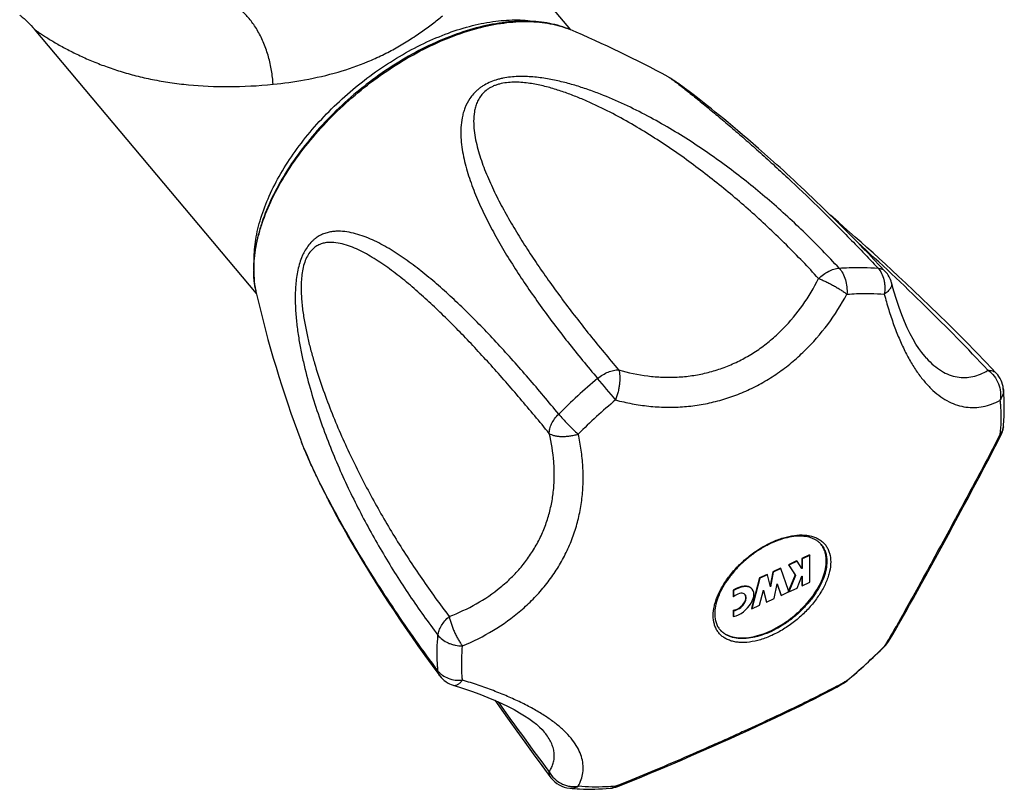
# Model space of a CAD drawing. Header units: millimetres. Extents: x -280 to 567, y -247 to 389.
# Tile 9 of 12: x 190 to 264, y -243 to -184. Entities that reach past the tile are written whole.
import ezdxf

# ---------------------------------------------------------------- set-up
doc = ezdxf.new("R2010")
doc.units = ezdxf.units.MM
doc.header["$LTSCALE"] = 23.1
doc.layers.get('0').update_dxf_attribs({"linetype": 'CONTINUOUS'})

msp = doc.modelspace()

# ---------------------------------------------------------------- linework, layer by layer
at = {"color": 7, "linetype": 'CONTINUOUS'}
for p, q in [((231.309, -185.172), (226.529, -179.476)), ((207.562, -205.099), (190.798, -185.121)), ((238.676, -188.72), (238.677, -188.72)), ((239.358, -189.162), (239.242, -189.08)), ((239.482, -189.25), (239.358, -189.162)), ((239.616, -189.347), (239.482, -189.25)), ((239.76, -189.453), (239.616, -189.347)), ((239.915, -189.567), (239.76, -189.453)), ((240.082, -189.693), (239.915, -189.567)), ((240.263, -189.83), (240.082, -189.693)), ((240.562, -190.058), (240.263, -189.83)), ((240.894, -190.314), (240.562, -190.058)), ((241.258, -190.6), (240.894, -190.314)), ((241.655, -190.915), (241.258, -190.6)), ((241.937, -191.141), (241.655, -190.915)), ((242.234, -191.38), (241.937, -191.141)), ((242.544, -191.633), (242.234, -191.38)), ((242.867, -191.898), (242.544, -191.633)), ((243.204, -192.176), (242.867, -191.898)), ((243.553, -192.468), (243.204, -192.176)), ((243.915, -192.772), (243.553, -192.468)), ((244.291, -193.091), (243.915, -192.772)), ((244.681, -193.425), (244.291, -193.091)), ((245.086, -193.775), (244.681, -193.425)), ((245.508, -194.142), (245.086, -193.775)), ((258.194, -209.992), (258.195, -209.993)), ((210.918, -216.185), (210.92, -216.191)), ((210.981, -216.35), (210.979, -216.344)), ((259.135, -224.599), (259.843, -223.296)), ((250.223, -224.049), (250.221, -224.046)), ((250.223, -224.05), (250.221, -224.046)), ((248.38, -225.301), (247.753, -225.588)), ((248.407, -225.332), (247.779, -225.619)), ((248.38, -225.301), (248.407, -225.332)), ((248.771, -225.889), (248.407, -225.332)), ((249.356, -224.855), (248.773, -225.122)), ((248.773, -225.122), (248.799, -225.153)), ((248.773, -225.122), (248.773, -225.845)), ((249.382, -224.887), (248.799, -225.153)), ((248.799, -225.153), (248.799, -225.876)), ((249.356, -224.855), (249.382, -224.887)), ((249.382, -226.911), (249.382, -224.887)), ((246.587, -226.121), (246.377, -227.19)), ((247.17, -225.854), (246.587, -226.121)), ((246.587, -226.121), (246.613, -226.152)), ((247.196, -225.886), (246.613, -226.152)), ((247.17, -225.854), (247.196, -225.886)), ((247.775, -227.544), (247.196, -225.886)), ((247.753, -225.588), (247.779, -225.619)), ((247.753, -225.588), (248.263, -226.367)), ((247.779, -225.619), (248.289, -226.398)), ((248.773, -225.845), (248.749, -225.855)), ((248.799, -225.876), (248.771, -225.889)), ((248.773, -225.845), (248.799, -225.876)), ((245.567, -226.587), (244.958, -228.89)), ((245.593, -226.619), (244.984, -228.921)), ((246.15, -226.321), (245.567, -226.587)), ((245.567, -226.587), (245.593, -226.619)), ((246.176, -226.352), (245.593, -226.619)), ((246.15, -226.321), (246.176, -226.352)), ((246.395, -227.264), (246.176, -226.352)), ((246.613, -226.152), (246.395, -227.264)), ((248.263, -226.367), (247.775, -227.558)), ((248.289, -226.398), (247.779, -227.643)), ((248.263, -226.367), (248.289, -226.398)), ((248.407, -227.356), (248.771, -226.467)), ((248.771, -226.467), (248.799, -226.454)), ((248.773, -226.467), (248.773, -227.146)), ((248.799, -226.454), (248.799, -227.177)), ((243.593, -227.518), (243.62, -227.549)), ((243.593, -227.518), (243.593, -227.984)), ((243.62, -227.549), (243.62, -228.015)), ((245.584, -228.647), (245.886, -227.503)), ((245.876, -227.541), (246.077, -228.378)), ((245.886, -227.503), (246.103, -228.41)), ((246.686, -228.143), (246.903, -227.038)), ((246.898, -227.067), (247.179, -227.874)), ((246.903, -227.038), (247.206, -227.905)), ((247.775, -227.645), (247.775, -227.544)), ((247.779, -227.643), (248.407, -227.356)), ((248.773, -227.146), (248.799, -227.177)), ((248.799, -227.177), (249.382, -226.911)), ((243.593, -227.984), (243.62, -228.015)), ((246.103, -228.41), (246.686, -228.143)), ((247.179, -227.874), (247.206, -227.905)), ((247.206, -227.905), (247.775, -227.645)), ((247.775, -227.638), (247.779, -227.643)), ((243.593, -229.019), (243.62, -229.051)), ((243.593, -229.019), (243.593, -229.485)), ((243.62, -229.051), (243.62, -229.516)), ((244.958, -228.89), (244.984, -228.921)), ((244.984, -228.921), (245.584, -228.647)), ((246.077, -228.378), (246.103, -228.41)), ((243.593, -229.485), (243.62, -229.516)), ((251.901, -234.555), (251.901, -234.555)), ((252.188, -234.356), (252.181, -234.345)), ((229.418, -238.363), (229.418, -238.363))]:
    msp.add_line(p, q, dxfattribs=at)
for points in [[(189.686, -184.057), (189.68, -184.054), (189.681, -184.054), (189.695, -184.064), (189.722, -184.084), (189.76, -184.113), (189.81, -184.151), (189.868, -184.197), (189.935, -184.252), (190.01, -184.317), (190.095, -184.392), (190.192, -184.48), (190.3, -184.583), (190.418, -184.701), (190.546, -184.835), (190.682, -184.985), (190.798, -185.121)], [(239.242, -189.08), (239.187, -189.042), (239.133, -189.005), (239.081, -188.97), (239.031, -188.936), (238.982, -188.904), (238.934, -188.873), (238.887, -188.843), (238.841, -188.815), (238.796, -188.788), (238.75, -188.761), (238.704, -188.735), (238.676, -188.719)], [(255.075, -203.426), (254.645, -202.969), (254.215, -202.515), (253.797, -202.078), (253.392, -201.656), (252.998, -201.251), (252.614, -200.859), (252.242, -200.481), (251.879, -200.116), (251.526, -199.764), (251.181, -199.423), (250.846, -199.092), (250.518, -198.772), (250.198, -198.462), (249.886, -198.16), (249.581, -197.868), (249.283, -197.585), (248.992, -197.309), (248.707, -197.042), (248.429, -196.781), (248.156, -196.528), (247.89, -196.282), (247.629, -196.042), (247.374, -195.809), (247.123, -195.581), (246.878, -195.36), (246.638, -195.144), (246.403, -194.933), (246.172, -194.728), (245.946, -194.528), (245.508, -194.142)], [(263.464, -211.122), (262.685, -210.299), (261.921, -209.505), (261.184, -208.751), (260.472, -208.033), (259.781, -207.345), (259.108, -206.684), (258.452, -206.046), (257.816, -205.436), (257.207, -204.856), (256.629, -204.312), (256.085, -203.804), (255.572, -203.33), (255.083, -202.88), (254.611, -202.449), (254.148, -202.029), (253.694, -201.62), (253.247, -201.219), (252.809, -200.828), (252.378, -200.447), (251.956, -200.074), (251.541, -199.709), (250.935, -199.18)], [(258.195, -209.993), (258.052, -209.83), (257.832, -209.556), (257.612, -209.251), (257.392, -208.912), (257.173, -208.54), (256.956, -208.133), (256.741, -207.691), (256.529, -207.212), (256.32, -206.697), (256.116, -206.143), (255.918, -205.551), (255.725, -204.921), (255.547, -204.279)], [(210.918, -216.185), (210.951, -216.272), (211.027, -216.469), (211.109, -216.675), (211.197, -216.89), (211.29, -217.115), (211.39, -217.349), (211.496, -217.593), (211.608, -217.846), (211.726, -218.108), (211.85, -218.38), (211.98, -218.66), (212.117, -218.949), (212.261, -219.247), (212.41, -219.553), (212.566, -219.868), (212.729, -220.191), (212.898, -220.523), (213.073, -220.863), (213.257, -221.213), (213.447, -221.572), (213.646, -221.942), (213.853, -222.322), (214.069, -222.713), (214.294, -223.116), (214.529, -223.531), (214.775, -223.959), (215.031, -224.399), (215.299, -224.854), (215.579, -225.323), (215.873, -225.807), (216.18, -226.307), (216.502, -226.824), (216.839, -227.359), (217.194, -227.913), (217.568, -228.487), (217.961, -229.083), (218.375, -229.702), (218.813, -230.345), (219.276, -231.015), (219.767, -231.714), (220.289, -232.444), (220.844, -233.207), (221.422, -233.988)], [(259.843, -223.296), (260.209, -222.621), (260.583, -221.93), (260.963, -221.224), (261.351, -220.503), (261.745, -219.767), (262.145, -219.015), (262.551, -218.248), (262.963, -217.466), (263.379, -216.669), (263.783, -215.887)], [(255.314, -231.395), (255.561, -230.99), (255.82, -230.554), (256.084, -230.1), (256.353, -229.629), (256.63, -229.141), (256.913, -228.635), (257.206, -228.111), (257.506, -227.568), (257.815, -227.008), (258.133, -226.431), (258.458, -225.837), (259.135, -224.599)], [(222.438, -234.703), (223.127, -234.921), (223.804, -235.151), (224.44, -235.382), (225.038, -235.614), (225.596, -235.847), (226.116, -236.081), (226.597, -236.313), (227.042, -236.545), (227.449, -236.775), (227.82, -237.002), (228.155, -237.225), (228.455, -237.443), (228.719, -237.654), (228.95, -237.857), (229.148, -238.052), (229.316, -238.237), (229.418, -238.363)], [(234.861, -242.351), (235.669, -242.028), (236.495, -241.692), (237.309, -241.356), (238.111, -241.02), (238.901, -240.684), (239.679, -240.351), (240.444, -240.019), (241.198, -239.689), (241.938, -239.362), (242.667, -239.038), (243.382, -238.717), (244.084, -238.399), (244.773, -238.084), (245.449, -237.773), (246.111, -237.465), (246.759, -237.161), (247.393, -236.861), (248.012, -236.564), (248.615, -236.27), (249.203, -235.98), (249.776, -235.692), (250.335, -235.405), (250.878, -235.119), (251.406, -234.833), (251.901, -234.555)], [(225.578, -235.84), (226.105, -236.591), (226.655, -237.369), (227.23, -238.173), (227.833, -239.007), (228.465, -239.874), (229.131, -240.774), (229.819, -241.693)]]:
    msp.add_lwpolyline(points, dxfattribs=at)
for centre, radius, start, end in [((197.774, -264.22), 85.869, 61.55294, 67.04917), ((216.038, -203.358), 8.672, 179.59089, 179.99965), ((253.614, -204.792), 2, 14.87036, 43.07514), ((214.161, -203.527), 6.785, 189.91545, 192.91773), ((291.575, -185.709), 86.223, 192.95832, 200.69879), ((262.005, -212.49), 2, 6.04751, 43.18128), ((261.006, -244.691), 43.193, 129.82098, 135.11688), ((-107.739, -497.673), 445.223, 39.72347, 39.99535), ((261.208, -244.931), 41.394, 129.82233, 135.11556), ((262.005, -214.971), 2, 332.75952, 354.48298), ((228.204, -209.667), 18.474, 200.67934, 201.11697), ((248.938, -225.077), 1.646, 37.77326, 38.63118), ((243.799, -229.388), 1.646, 220.70805, 222.22867), ((225.671, -202.553), 41.394, 309.8223, 315.11559), ((225.35, -202.181), 41.898, 309.83306, 315.10585), ((253.897, -230.504), 1.675, 311.20721, 312.22285), ((253.927, -230.535), 1.632, 312.17385, 324.63035), ((253.614, -230.342), 2, 315.12296, 328.21028), ((253.935, -230.541), 1.622, 324.63794, 328.20929), ((223.025, -232.791), 2, 216.75577, 252.93909), ((236.463, -206.918), 31.611, 299.19459, 299.81536), ((251.192, -233.317), 1.427, 299.82914, 313.89059), ((250.904, -232.817), 2.004, 299.82723, 309.82672), ((403.619, -110.08), 217.843, 215.29606, 217.01874), ((231.416, -240.489), 2, 217.01282, 264.85663), ((234.123, -240.492), 2, 274.57735, 291.62629)]:
    msp.add_arc(centre, radius, start, end, dxfattribs=at)
for centre, major_axis, ratio, start_param, end_param in [((243.885, -228.368), (1.104, 0.964), 0.583737, -0.011698, 1.336909), ((243.912, -228.399), (1.104, 0.964), 0.583737, 4.002854, 7.620094), ((243.885, -228.368), (0.563, 0.554), 0.607929, -2.571675, -0.131933), ((243.912, -228.399), (0.563, 0.554), 0.607929, -2.571675, 1.492266)]:
    msp.add_ellipse(centre, major_axis=major_axis, ratio=ratio, start_param=start_param, end_param=end_param, dxfattribs=at)
for points, knots in [([(208.822, -189.28), (208.806, -188.933), (208.73, -188.232), (208.497, -187.199), (208.208, -186.363), (207.924, -185.729), (207.691, -185.284), (207.439, -184.871), (207.17, -184.494), (206.887, -184.158), (206.595, -183.867), (206.295, -183.623), (205.991, -183.429), (205.686, -183.288), (205.479, -183.229), (205.377, -183.21)], [0, 0, 0, 0, 0.140998, 0.285812, 0.429667, 0.499785, 0.567935, 0.633614, 0.69638, 0.755868, 0.811815, 0.864084, 0.912693, 0.957852, 1, 1, 1, 1]), ([(213.746, -188.355), (214.507, -188.137), (215.635, -187.742), (217.083, -187.087), (218.13, -186.537), (219.113, -185.949), (220.023, -185.341), (220.855, -184.732), (221.379, -184.32), (221.629, -184.118)], [0, 0, 0, 0, 0.263322, 0.396981, 0.528879, 0.656606, 0.778309, 0.892911, 1, 1, 1, 1]), ([(214.853, -189.675), (215.408, -189.209), (216.549, -188.327), (218.342, -187.161), (220.178, -186.176), (222.022, -185.392), (223.838, -184.824), (225.593, -184.484), (227.251, -184.377), (228.315, -184.469), (228.816, -184.559)], [0, 0, 0, 0, 0.14216, 0.282446, 0.41906, 0.550357, 0.674929, 0.791708, 0.900074, 1, 1, 1, 1]), ([(190.798, -185.121), (190.802, -185.125), (190.812, -185.134), (190.831, -185.15), (190.857, -185.171), (190.89, -185.196), (190.929, -185.224), (190.991, -185.269), (191.081, -185.332), (191.201, -185.413), (191.335, -185.503), (191.483, -185.6), (191.7, -185.739), (191.994, -185.922), (192.372, -186.147), (192.776, -186.377), (193.204, -186.609), (193.653, -186.841), (194.285, -187.151), (195.119, -187.524), (196.173, -187.937), (197.293, -188.314), (198.478, -188.647), (199.729, -188.931), (201.05, -189.16), (202.959, -189.393), (205.564, -189.509), (207.7, -189.395), (208.822, -189.28)], [0, 0, 0, 0, 0.000848, 0.00218, 0.003957, 0.006142, 0.008697, 0.011592, 0.018286, 0.02602, 0.034634, 0.043996, 0.054, 0.075607, 0.098936, 0.12363, 0.149445, 0.176206, 0.203791, 0.261121, 0.321055, 0.383484, 0.448477, 0.516222, 0.586996, 0.661145, 0.821158, 1, 1, 1, 1]), ([(231.257, -185.149), (231.015, -185.047), (230.509, -184.866), (229.713, -184.672), (228.872, -184.55), (227.675, -184.484), (226.089, -184.59), (224.123, -184.994), (222.096, -185.665), (220.052, -186.587), (218.031, -187.739), (216.079, -189.097), (214.236, -190.631), (212.544, -192.307), (211.039, -194.088), (209.754, -195.937), (208.717, -197.815), (208.068, -199.4), (207.701, -200.647), (207.445, -201.826), (207.358, -202.715), (207.358, -203.294)], [0, 0, 0, 0, 0.023595, 0.047994, 0.073302, 0.099597, 0.15528, 0.215168, 0.278968, 0.346102, 0.415777, 0.487054, 0.558907, 0.630281, 0.700146, 0.767553, 0.831692, 0.891961, 0.920549, 0.948077, 1, 1, 1, 1]), ([(207.366, -203.296), (207.37, -202.726), (207.462, -201.85), (207.722, -200.686), (208.095, -199.447), (208.751, -197.866), (209.797, -195.989), (211.092, -194.138), (212.609, -192.351), (214.313, -190.67), (216.168, -189.131), (218.13, -187.769), (220.159, -186.613), (222.208, -185.689), (224.232, -185.017), (226.188, -184.614), (227.76, -184.506), (228.939, -184.57), (229.76, -184.688), (230.534, -184.876), (231.023, -185.05), (231.257, -185.149)], [0, 0, 0, 0, 0.05121, 0.078554, 0.107055, 0.167386, 0.231817, 0.299663, 0.370053, 0.441989, 0.514402, 0.586202, 0.656324, 0.723785, 0.787733, 0.847512, 0.902738, 0.928641, 0.953433, 0.977185, 1, 1, 1, 1]), ([(208.822, -189.28), (209.62, -189.198), (211.278, -188.968), (212.911, -188.595), (213.746, -188.355)], [0, 0, 0, 0, 0.480261, 1, 1, 1, 1]), ([(251.584, -203.179), (250.76, -202.279), (249.059, -200.524), (246.349, -198.042), (243.473, -195.716), (240.931, -193.929), (238.794, -192.605), (237.122, -191.664), (235.376, -190.79), (233.859, -190.136), (232.597, -189.669), (231.613, -189.35), (230.596, -189.074), (229.542, -188.853), (228.636, -188.732), (227.893, -188.688), (227.326, -188.688), (226.757, -188.726), (226.287, -188.797), (225.918, -188.881), (225.562, -188.982), (225.142, -189.142), (224.754, -189.35), (224.476, -189.54), (224.286, -189.689), (224.114, -189.847), (223.908, -190.062), (223.607, -190.45), (223.357, -190.938), (223.192, -191.438), (223.075, -191.93), (223.003, -192.55), (223.005, -193.292), (223.077, -194.029), (223.205, -194.759), (223.379, -195.484), (223.664, -196.448), (224.107, -197.643), (224.741, -199.056), (225.462, -200.458), (226.257, -201.851), (227.117, -203.24), (228.034, -204.624), (229.005, -206.007), (230.024, -207.387), (231.454, -209.242), (232.577, -210.61), (233.345, -211.517)], [0, 0, 0, 0, 0.063821, 0.127789, 0.192128, 0.257204, 0.29019, 0.323598, 0.357559, 0.392258, 0.409966, 0.427968, 0.446318, 0.465074, 0.484293, 0.494084, 0.503979, 0.513939, 0.52389, 0.528826, 0.533711, 0.543232, 0.552304, 0.556642, 0.560844, 0.564913, 0.568856, 0.576412, 0.590529, 0.597283, 0.603911, 0.61693, 0.629818, 0.642686, 0.655597, 0.668587, 0.681673, 0.708177, 0.735161, 0.762641, 0.790618, 0.819091, 0.848054, 0.877502, 0.907428, 0.937825, 1, 1, 1, 1]), ([(238.677, -188.72), (238.701, -188.733), (238.758, -188.768), (238.852, -188.831), (238.966, -188.912), (239.098, -189.008), (239.244, -189.117), (239.464, -189.283), (239.764, -189.513), (240.147, -189.814), (240.559, -190.142), (240.995, -190.493), (241.612, -190.997), (242.42, -191.666), (243.42, -192.514), (244.457, -193.412), (245.522, -194.354), (246.609, -195.337), (248.098, -196.713), (249.986, -198.518), (252.262, -200.795), (253.771, -202.372), (254.528, -203.182)], [0, 0, 0, 0, 0.003897, 0.009244, 0.015818, 0.023441, 0.031972, 0.041292, 0.061928, 0.084758, 0.109372, 0.135468, 0.162823, 0.220659, 0.281893, 0.345883, 0.412185, 0.480479, 0.550529, 0.695215, 0.845233, 1, 1, 1, 1]), ([(207.391, -202.533), (207.389, -202.023), (207.484, -200.96), (207.877, -199.346), (208.518, -197.678), (209.393, -195.988), (210.485, -194.309), (211.773, -192.672), (213.232, -191.11), (214.298, -190.14), (214.853, -189.675)], [0, 0, 0, 0, 0.099941, 0.20832, 0.325105, 0.449679, 0.580972, 0.717578, 0.857853, 1, 1, 1, 1]), ([(250.035, -203.962), (249.246, -203.096), (247.624, -201.403), (245.063, -198.986), (242.368, -196.699), (240.003, -194.917), (238.028, -193.576), (236.491, -192.613), (234.895, -191.702), (233.513, -191), (232.366, -190.481), (231.475, -190.115), (230.554, -189.782), (229.596, -189.49), (228.768, -189.297), (228.082, -189.187), (227.55, -189.133), (227.009, -189.116), (226.463, -189.149), (226.015, -189.23), (225.672, -189.335), (225.43, -189.432), (225.206, -189.547), (224.942, -189.718), (224.663, -189.963), (224.409, -190.298), (224.228, -190.648), (224.105, -191.004), (224.002, -191.477), (223.96, -192.073), (224.006, -192.784), (224.12, -193.487), (224.287, -194.183), (224.496, -194.873), (224.739, -195.559), (225.106, -196.472), (225.628, -197.603), (226.332, -198.945), (227.103, -200.279), (227.931, -201.608), (228.809, -202.933), (229.734, -204.257), (231.031, -206.033), (232.75, -208.252), (234.189, -209.994), (234.931, -210.867)], [0, 0, 0, 0, 0.064131, 0.128298, 0.192679, 0.257551, 0.290303, 0.323361, 0.356833, 0.390872, 0.408177, 0.425724, 0.443572, 0.461798, 0.480505, 0.49008, 0.499818, 0.509713, 0.519716, 0.529679, 0.534564, 0.539325, 0.543922, 0.548327, 0.556545, 0.564103, 0.571202, 0.578011, 0.584649, 0.597668, 0.610595, 0.623556, 0.636602, 0.649756, 0.663029, 0.676424, 0.703578, 0.731217, 0.759329, 0.787901, 0.816922, 0.846383, 0.876275, 0.937319, 1, 1, 1, 1]), ([(230.401, -214.211), (229.65, -213.291), (228.517, -211.935), (226.976, -210.18), (225.828, -208.917), (224.678, -207.7), (223.524, -206.533), (222.364, -205.42), (221.196, -204.369), (220.016, -203.389), (218.822, -202.491), (217.801, -201.822), (216.971, -201.353), (216.345, -201.042), (215.71, -200.777), (215.065, -200.565), (214.408, -200.422), (213.85, -200.376), (213.402, -200.399), (213.064, -200.451), (212.724, -200.546), (212.386, -200.69), (212.115, -200.857), (211.905, -201.022), (211.693, -201.217), (211.442, -201.509), (211.229, -201.848), (211.077, -202.149), (210.935, -202.478), (210.789, -202.915), (210.661, -203.462), (210.573, -204.024), (210.519, -204.592), (210.495, -205.16), (210.496, -205.724), (210.524, -206.465), (210.603, -207.376), (210.751, -208.447), (210.94, -209.493), (211.234, -210.846), (211.671, -212.488), (212.281, -214.4), (212.96, -216.249), (213.699, -218.045), (214.49, -219.792), (215.605, -222.054), (217.116, -224.787), (219.103, -227.93), (220.539, -229.937), (221.282, -230.916)], [0, 0, 0, 0, 0.062625, 0.093156, 0.123147, 0.15258, 0.181434, 0.209687, 0.237311, 0.264273, 0.290535, 0.316054, 0.328525, 0.340799, 0.352878, 0.364778, 0.376539, 0.388254, 0.394161, 0.400156, 0.406304, 0.412701, 0.419469, 0.423037, 0.426752, 0.434657, 0.443243, 0.447775, 0.452445, 0.462096, 0.472014, 0.482046, 0.492089, 0.502084, 0.512, 0.521823, 0.541176, 0.560161, 0.578815, 0.597177, 0.633166, 0.668363, 0.702938, 0.737016, 0.770693, 0.804044, 0.869994, 0.935238, 1, 1, 1, 1]), ([(229.685, -215.669), (228.962, -214.781), (227.519, -213.046), (225.677, -210.938), (224.2, -209.325), (223.099, -208.163), (221.995, -207.044), (220.886, -205.974), (219.769, -204.958), (218.642, -204.005), (217.685, -203.27), (216.907, -202.731), (216.322, -202.358), (215.73, -202.019), (215.13, -201.721), (214.519, -201.474), (213.895, -201.293), (213.36, -201.221), (212.929, -201.234), (212.602, -201.29), (212.273, -201.406), (211.951, -201.599), (211.651, -201.887), (211.394, -202.271), (211.197, -202.735), (211.061, -203.251), (210.98, -203.79), (210.932, -204.513), (210.954, -205.407), (211.065, -206.453), (211.232, -207.468), (211.44, -208.454), (211.68, -209.415), (212.031, -210.661), (212.524, -212.176), (213.184, -213.944), (213.898, -215.661), (214.659, -217.333), (215.464, -218.967), (216.587, -221.091), (218.086, -223.669), (220.03, -226.65), (221.418, -228.565), (222.133, -229.502)], [0, 0, 0, 0, 0.062985, 0.124141, 0.154001, 0.183358, 0.212191, 0.240474, 0.268175, 0.29525, 0.321645, 0.334566, 0.347288, 0.3598, 0.372091, 0.384157, 0.396016, 0.407751, 0.413658, 0.419681, 0.425958, 0.432703, 0.440197, 0.448644, 0.457967, 0.467826, 0.47788, 0.487926, 0.507696, 0.526967, 0.545792, 0.564247, 0.582398, 0.600296, 0.635477, 0.670021, 0.704077, 0.737751, 0.771121, 0.804248, 0.869947, 0.935137, 1, 1, 1, 1]), ([(262.834, -210.896), (261.292, -209.249), (258.064, -205.959), (254.707, -202.803), (252.97, -201.219)], [0, 0, 0, 0, 0.489703, 1, 1, 1, 1]), ([(207.358, -203.294), (207.358, -203.593), (207.388, -204.181), (207.484, -204.763), (207.548, -205.044)], [0, 0, 0, 0, 0.509244, 1, 1, 1, 1]), ([(207.478, -204.695), (207.459, -204.588), (207.392, -204.145), (207.366, -203.696), (207.366, -203.358)], [0, 0, 0, 0, 0.243622, 1, 1, 1, 1]), ([(250.035, -203.962), (250.15, -203.851), (250.392, -203.65), (250.784, -203.409), (251.183, -203.244), (251.455, -203.189), (251.585, -203.179)], [0, 0, 0, 0, 0.270348, 0.532603, 0.777966, 1, 1, 1, 1]), ([(251.584, -203.179), (251.837, -203.158), (252.818, -203.099), (253.803, -203.116), (254.528, -203.182)], [0, 0, 0, 0, 0.258768, 1, 1, 1, 1]), ([(251.585, -203.179), (251.692, -203.295), (251.883, -203.573), (252.077, -204.055), (252.185, -204.59), (252.193, -204.962), (252.181, -205.147)], [0, 0, 0, 0, 0.225546, 0.47383, 0.735857, 1, 1, 1, 1]), ([(254.527, -203.182), (254.582, -203.186), (254.688, -203.203), (254.837, -203.253), (254.968, -203.327), (255.042, -203.391), (255.075, -203.426)], [0, 0, 0, 0, 0.269499, 0.523003, 0.76467, 1, 1, 1, 1]), ([(254.527, -203.182), (254.634, -203.297), (254.82, -203.574), (254.961, -203.972), (255.025, -204.32), (255.053, -204.687), (255.032, -204.967), (255, -205.15)], [0, 0, 0, 0, 0.225691, 0.471811, 0.601125, 0.733128, 1, 1, 1, 1]), ([(234.931, -210.867), (235.649, -211.076), (236.751, -211.309), (238.239, -211.432), (239.356, -211.426), (240.467, -211.319), (241.563, -211.109), (242.638, -210.794), (243.68, -210.376), (244.683, -209.858), (245.638, -209.245), (246.538, -208.543), (247.659, -207.495), (248.895, -205.998), (249.687, -204.658), (250.035, -203.962)], [0, 0, 0, 0, 0.123735, 0.185312, 0.246759, 0.308165, 0.36962, 0.431215, 0.493034, 0.555146, 0.617605, 0.680441, 0.743669, 0.871154, 1, 1, 1, 1]), ([(250.035, -203.962), (250.124, -203.995), (250.308, -204.07), (250.586, -204.195), (250.873, -204.337), (251.162, -204.49), (251.443, -204.651), (251.71, -204.816), (251.956, -204.98), (252.109, -205.092), (252.181, -205.147)], [0, 0, 0, 0, 0.116037, 0.241365, 0.372749, 0.506759, 0.639892, 0.768667, 0.889736, 1, 1, 1, 1]), ([(255.547, -204.279), (255.555, -204.311), (255.565, -204.381), (255.553, -204.488), (255.516, -204.599), (255.456, -204.711), (255.373, -204.824), (255.268, -204.936), (255.143, -205.047), (255.05, -205.116), (255, -205.15)], [0, 0, 0, 0, 0.093027, 0.19047, 0.295988, 0.412136, 0.540378, 0.68128, 0.834706, 1, 1, 1, 1]), ([(234.698, -213.139), (235.11, -213.249), (235.94, -213.439), (237.202, -213.623), (238.474, -213.702), (239.747, -213.672), (241.014, -213.529), (242.267, -213.272), (243.496, -212.901), (244.693, -212.417), (245.848, -211.825), (246.954, -211.128), (248.002, -210.332), (249.318, -209.147), (250.789, -207.456), (251.752, -205.938), (252.181, -205.147)], [0, 0, 0, 0, 0.061363, 0.122537, 0.183604, 0.244653, 0.305778, 0.367073, 0.428621, 0.490496, 0.552754, 0.615432, 0.678548, 0.742101, 0.870339, 1, 1, 1, 1]), ([(252.181, -205.147), (252.423, -205.128), (253.362, -205.07), (254.306, -205.087), (255, -205.15)], [0, 0, 0, 0, 0.258763, 1, 1, 1, 1]), ([(255, -205.15), (255.104, -205.541), (255.323, -206.307), (255.692, -207.416), (256.097, -208.46), (256.54, -209.43), (257.018, -210.318), (257.531, -211.116), (258.076, -211.817), (258.65, -212.414), (259.251, -212.904), (259.874, -213.282), (260.515, -213.546), (261.166, -213.693), (261.822, -213.727), (262.477, -213.648), (263.123, -213.463), (263.538, -213.277), (263.742, -213.169)], [0, 0, 0, 0, 0.08845, 0.173671, 0.255274, 0.33291, 0.406296, 0.475251, 0.539727, 0.599844, 0.655926, 0.708516, 0.75837, 0.806417, 0.853671, 0.901131, 0.949675, 1, 1, 1, 1]), ([(258.195, -209.993), (258.368, -210.183), (258.722, -210.528), (259.299, -210.951), (259.893, -211.249), (260.496, -211.421), (261.101, -211.467), (261.7, -211.391), (262.285, -211.201), (262.654, -211.007), (262.834, -210.896)], [0, 0, 0, 0, 0.148746, 0.285356, 0.411791, 0.530858, 0.645937, 0.760528, 0.877747, 1, 1, 1, 1]), ([(233.344, -211.517), (233.466, -211.415), (233.719, -211.232), (234.125, -211.023), (234.53, -210.894), (234.802, -210.864), (234.931, -210.867)], [0, 0, 0, 0, 0.272468, 0.535039, 0.77942, 1, 1, 1, 1]), ([(234.931, -210.867), (234.954, -210.933), (234.99, -211.081), (235.017, -211.322), (235.021, -211.593), (235.001, -211.887), (234.958, -212.198), (234.893, -212.515), (234.807, -212.831), (234.737, -213.038), (234.698, -213.139)], [0, 0, 0, 0, 0.090654, 0.195471, 0.313021, 0.441092, 0.576965, 0.717582, 0.859695, 1, 1, 1, 1]), ([(262.834, -210.896), (262.897, -210.894), (263.02, -210.901), (263.193, -210.942), (263.344, -211.014), (263.428, -211.083), (263.464, -211.122)], [0, 0, 0, 0, 0.277258, 0.53253, 0.770909, 1, 1, 1, 1]), ([(262.834, -210.896), (263.01, -211.019), (263.328, -211.326), (263.656, -211.897), (263.787, -212.431), (263.794, -212.859), (263.764, -213.068), (263.742, -213.169)], [0, 0, 0, 0, 0.250043, 0.504451, 0.756216, 0.879459, 1, 1, 1, 1]), ([(263.994, -212.28), (264.002, -212.355), (264.003, -212.509), (263.96, -212.739), (263.873, -212.963), (263.789, -213.102), (263.742, -213.169)], [0, 0, 0, 0, 0.241425, 0.486554, 0.738612, 1, 1, 1, 1]), ([(263.996, -215.163), (264.043, -214.677), (264.092, -213.714), (264.044, -212.751), (263.994, -212.28)], [0, 0, 0, 0, 0.507658, 1, 1, 1, 1]), ([(263.742, -213.169), (263.753, -213.272), (263.791, -213.692), (263.807, -214.113), (263.807, -214.431)], [0, 0, 0, 0, 0.245863, 1, 1, 1, 1]), ([(229.685, -215.669), (229.683, -215.55), (229.718, -215.296), (229.863, -214.922), (230.093, -214.55), (230.292, -214.32), (230.402, -214.21)], [0, 0, 0, 0, 0.214311, 0.455171, 0.71943, 1, 1, 1, 1]), ([(230.402, -214.21), (230.504, -214.335), (230.729, -214.593), (231.092, -214.976), (231.478, -215.358), (231.745, -215.603), (231.878, -215.72)], [0, 0, 0, 0, 0.229008, 0.485147, 0.748867, 1, 1, 1, 1]), ([(263.807, -214.431), (263.807, -214.54), (263.801, -214.981), (263.774, -215.422), (263.742, -215.753)], [0, 0, 0, 0, 0.245685, 1, 1, 1, 1]), ([(222.133, -229.502), (222.835, -229.235), (224.193, -228.605), (225.737, -227.56), (226.83, -226.582), (227.568, -225.785), (228.221, -224.927), (228.782, -224.013), (229.245, -223.052), (229.608, -222.051), (229.868, -221.019), (230.026, -219.964), (230.085, -218.894), (230.033, -217.451), (229.856, -216.375), (229.685, -215.669)], [0, 0, 0, 0, 0.129816, 0.25737, 0.320336, 0.382755, 0.44469, 0.506229, 0.567491, 0.628613, 0.689743, 0.751027, 0.8126, 0.874579, 1, 1, 1, 1]), ([(223.137, -231.731), (223.94, -231.394), (225.486, -230.614), (227.239, -229.357), (228.48, -228.202), (229.319, -227.269), (230.063, -226.274), (230.705, -225.221), (231.24, -224.118), (231.665, -222.975), (231.977, -221.799), (232.177, -220.599), (232.265, -219.383), (232.244, -218.159), (232.119, -216.933), (231.969, -216.123), (231.878, -215.72)], [0, 0, 0, 0, 0.130978, 0.259581, 0.322996, 0.385798, 0.448027, 0.509753, 0.571075, 0.632111, 0.692997, 0.753878, 0.814895, 0.87618, 0.93785, 1, 1, 1, 1]), ([(229.685, -215.669), (229.74, -215.705), (229.867, -215.77), (230.085, -215.837), (230.338, -215.881), (230.62, -215.9), (230.923, -215.893), (231.239, -215.861), (231.56, -215.804), (231.773, -215.751), (231.878, -215.72)], [0, 0, 0, 0, 0.087782, 0.189116, 0.303606, 0.429749, 0.565319, 0.707599, 0.853555, 1, 1, 1, 1]), ([(263.996, -215.163), (263.991, -215.216), (263.972, -215.321), (263.901, -215.526), (263.812, -215.668), (263.742, -215.753)], [0, 0, 0, 0, 0.243251, 0.489478, 1, 1, 1, 1]), ([(221.282, -233.613), (220.713, -232.852), (219.607, -231.332), (218.026, -229.041), (216.544, -226.772), (215.167, -224.536), (213.905, -222.35), (212.943, -220.563), (212.244, -219.179), (211.772, -218.194), (211.35, -217.258), (211.096, -216.646), (210.981, -216.349)], [0, 0, 0, 0, 0.141499, 0.27973, 0.414378, 0.544945, 0.670635, 0.790178, 0.84702, 0.901388, 0.952682, 1, 1, 1, 1]), ([(263.742, -215.753), (263.322, -216.569), (262.471, -218.197), (261.184, -220.609), (259.918, -222.956), (258.711, -225.175), (257.6, -227.202), (256.747, -228.745), (256.129, -229.843), (255.722, -230.555), (255.352, -231.188), (255.114, -231.581), (255, -231.764)], [0, 0, 0, 0, 0.150878, 0.302024, 0.449617, 0.589422, 0.717296, 0.829758, 0.879406, 0.924392, 0.964603, 1, 1, 1, 1]), ([(263.783, -215.887), (263.787, -215.879), (263.791, -215.859), (263.785, -215.827), (263.768, -215.791), (263.751, -215.766), (263.742, -215.753)], [0, 0, 0, 0, 0.17824, 0.392201, 0.662582, 1, 1, 1, 1]), ([(242.076, -229.436), (242.076, -229.192), (242.125, -228.815), (242.263, -228.318), (242.465, -227.782), (242.817, -227.108), (243.37, -226.327), (244.039, -225.587), (244.802, -224.916), (245.629, -224.337), (246.489, -223.874), (247.35, -223.543), (248.181, -223.356), (248.843, -223.327), (249.325, -223.388), (249.65, -223.472), (249.945, -223.595), (250.208, -223.755), (250.434, -223.95), (250.623, -224.18), (250.77, -224.442), (250.915, -224.837), (250.953, -225.16), (250.953, -225.378)], [0, 0, 0, 0, 0.055687, 0.086002, 0.11792, 0.186153, 0.259311, 0.335786, 0.413689, 0.491021, 0.565826, 0.636353, 0.701237, 0.759713, 0.786588, 0.811999, 0.83615, 0.859328, 0.881899, 0.904282, 0.926914, 0.950206, 1, 1, 1, 1]), ([(250.24, -224.068), (250.192, -224.011), (250.086, -223.902), (249.902, -223.762), (249.693, -223.645), (249.374, -223.518), (248.913, -223.428), (248.302, -223.43), (247.636, -223.54), (246.935, -223.756), (246.219, -224.072), (245.508, -224.48), (244.823, -224.968), (244.185, -225.523), (243.61, -226.129), (243.115, -226.767), (242.714, -227.421), (242.418, -228.071), (242.235, -228.697), (242.189, -229.109), (242.189, -229.303)], [0, 0, 0, 0, 0.020094, 0.040583, 0.061823, 0.084108, 0.132548, 0.186926, 0.2473, 0.313134, 0.383494, 0.457178, 0.532812, 0.608927, 0.68403, 0.756678, 0.825547, 0.889521, 0.947788, 1, 1, 1, 1]), ([(250.619, -225.29), (250.619, -225.173), (250.604, -224.947), (250.533, -224.622), (250.413, -224.326), (250.301, -224.15), (250.239, -224.069)], [0, 0, 0, 0, 0.267933, 0.521367, 0.763868, 1, 1, 1, 1]), ([(250.24, -224.068), (250.309, -224.15), (250.433, -224.332), (250.565, -224.639), (250.644, -224.979), (250.66, -225.217), (250.66, -225.339)], [0, 0, 0, 0, 0.236263, 0.478412, 0.73164, 1, 1, 1, 1]), ([(250.953, -225.378), (250.953, -225.622), (250.904, -225.999), (250.765, -226.496), (250.564, -227.031), (250.211, -227.706), (249.659, -228.487), (248.989, -229.226), (248.227, -229.898), (247.4, -230.476), (246.54, -230.94), (245.679, -231.271), (244.847, -231.458), (244.185, -231.487), (243.704, -231.425), (243.379, -231.341), (243.084, -231.219), (242.821, -231.059), (242.594, -230.863), (242.406, -230.633), (242.258, -230.372), (242.114, -229.977), (242.076, -229.654), (242.076, -229.436)], [0, 0, 0, 0, 0.055687, 0.086002, 0.11792, 0.186153, 0.259311, 0.335786, 0.413689, 0.491021, 0.565826, 0.636353, 0.701237, 0.759713, 0.786588, 0.811999, 0.83615, 0.859328, 0.881899, 0.904282, 0.926914, 0.950206, 1, 1, 1, 1]), ([(250.66, -225.339), (250.66, -225.537), (250.614, -225.955), (250.43, -226.586), (250.135, -227.235), (249.737, -227.885), (249.247, -228.518), (248.678, -229.117), (248.046, -229.665), (247.368, -230.146), (246.664, -230.549), (245.953, -230.86), (245.254, -231.073), (244.586, -231.18), (243.967, -231.179), (243.494, -231.083), (243.162, -230.949), (242.941, -230.825), (242.745, -230.675), (242.631, -230.558), (242.579, -230.496)], [0, 0, 0, 0, 0.053124, 0.111592, 0.175235, 0.243402, 0.315103, 0.389111, 0.464065, 0.538547, 0.611166, 0.680641, 0.745891, 0.806138, 0.861034, 0.91082, 0.934117, 0.956575, 0.978441, 1, 1, 1, 1]), ([(242.58, -230.495), (242.634, -230.554), (242.752, -230.666), (242.952, -230.809), (243.177, -230.926), (243.513, -231.05), (243.989, -231.135), (244.609, -231.125), (245.275, -231.009), (245.97, -230.789), (246.676, -230.472), (247.373, -230.068), (248.042, -229.585), (248.666, -229.039), (249.227, -228.443), (249.71, -227.814), (250.103, -227.17), (250.393, -226.526), (250.574, -225.9), (250.619, -225.486), (250.619, -225.29)], [0, 0, 0, 0, 0.021554, 0.043486, 0.066068, 0.089533, 0.139726, 0.195033, 0.255621, 0.321104, 0.390688, 0.463292, 0.537651, 0.612395, 0.686135, 0.757539, 0.825411, 0.888786, 0.947035, 1, 1, 1, 1]), ([(221.282, -230.916), (221.293, -230.796), (221.355, -230.544), (221.535, -230.179), (221.798, -229.822), (222.014, -229.605), (222.133, -229.502)], [0, 0, 0, 0, 0.214778, 0.456536, 0.720913, 1, 1, 1, 1]), ([(222.133, -229.502), (222.152, -229.598), (222.2, -229.795), (222.291, -230.093), (222.401, -230.397), (222.528, -230.698), (222.668, -230.989), (222.817, -231.262), (222.972, -231.51), (223.082, -231.661), (223.137, -231.731)], [0, 0, 0, 0, 0.119381, 0.246701, 0.378897, 0.512725, 0.644889, 0.772148, 0.891436, 1, 1, 1, 1]), ([(242.189, -229.303), (242.189, -229.42), (242.204, -229.645), (242.278, -229.966), (242.401, -230.252), (242.516, -230.42), (242.579, -230.496)], [0, 0, 0, 0, 0.273501, 0.527874, 0.767841, 1, 1, 1, 1]), ([(221.214, -232.296), (221.214, -232.182), (221.219, -231.722), (221.248, -231.261), (221.282, -230.916)], [0, 0, 0, 0, 0.245683, 1, 1, 1, 1]), ([(221.282, -230.916), (221.376, -231.042), (221.617, -231.273), (221.984, -231.482), (222.316, -231.607), (222.673, -231.7), (222.951, -231.73), (223.137, -231.731)], [0, 0, 0, 0, 0.225652, 0.471898, 0.601264, 0.733282, 1, 1, 1, 1]), ([(223.072, -233.053), (223.072, -232.945), (223.078, -232.504), (223.105, -232.063), (223.137, -231.731)], [0, 0, 0, 0, 0.245685, 1, 1, 1, 1]), ([(255.031, -231.753), (255.027, -231.757), (255.017, -231.762), (255.006, -231.764), (255, -231.764)], [0, 0, 0, 0, 0.458309, 1, 1, 1, 1]), ([(221.282, -233.613), (221.27, -233.506), (221.23, -233.068), (221.214, -232.627), (221.214, -232.296)], [0, 0, 0, 0, 0.245861, 1, 1, 1, 1]), ([(223.137, -234.315), (223.126, -234.212), (223.088, -233.793), (223.072, -233.371), (223.072, -233.053)], [0, 0, 0, 0, 0.245863, 1, 1, 1, 1]), ([(221.422, -233.988), (221.383, -233.935), (221.318, -233.815), (221.289, -233.681), (221.282, -233.613)], [0, 0, 0, 0, 0.487553, 1, 1, 1, 1]), ([(221.282, -233.613), (221.328, -233.674), (221.432, -233.792), (221.682, -233.999), (222.065, -234.199), (222.586, -234.325), (222.953, -234.331), (223.137, -234.315)], [0, 0, 0, 0, 0.111568, 0.227373, 0.471681, 0.731303, 1, 1, 1, 1]), ([(222.438, -234.703), (222.463, -234.711), (222.515, -234.72), (222.598, -234.714), (222.684, -234.69), (222.773, -234.648), (222.863, -234.589), (222.956, -234.513), (223.048, -234.421), (223.108, -234.352), (223.137, -234.315)], [0, 0, 0, 0, 0.091713, 0.187907, 0.292346, 0.407718, 0.535682, 0.677014, 0.831922, 1, 1, 1, 1]), ([(231.878, -242.335), (231.967, -242.174), (232.117, -241.843), (232.245, -241.315), (232.265, -240.771), (232.173, -240.217), (231.967, -239.659), (231.649, -239.101), (231.219, -238.549), (230.681, -238.006), (230.037, -237.474), (229.293, -236.958), (228.455, -236.46), (227.53, -235.983), (226.527, -235.528), (225.452, -235.097), (224.317, -234.689), (223.536, -234.438), (223.137, -234.315)], [0, 0, 0, 0, 0.041229, 0.081344, 0.12149, 0.162945, 0.206966, 0.25464, 0.306796, 0.363985, 0.426495, 0.494389, 0.567546, 0.645701, 0.728485, 0.815454, 0.906126, 1, 1, 1, 1]), ([(251.882, -234.514), (251.65, -234.644), (251.161, -234.91), (250.386, -235.315), (249.542, -235.742), (248.287, -236.36), (246.574, -237.176), (244.771, -238.008), (243.241, -238.701), (241.638, -239.417), (239.602, -240.308), (237.152, -241.347), (235.513, -242.015), (234.698, -242.338)], [0, 0, 0, 0, 0.04226, 0.088527, 0.1387, 0.192611, 0.310655, 0.44005, 0.507961, 0.577389, 0.718876, 0.860814, 1, 1, 1, 1]), ([(229.685, -241.238), (229.754, -241.135), (229.875, -240.923), (230.003, -240.584), (230.07, -240.231), (230.073, -239.866), (230.01, -239.493), (229.88, -239.114), (229.682, -238.731), (229.512, -238.486), (229.418, -238.363)], [0, 0, 0, 0, 0.11926, 0.234798, 0.349027, 0.464787, 0.585089, 0.712813, 0.850459, 1, 1, 1, 1]), ([(229.819, -241.693), (229.796, -241.663), (229.756, -241.597), (229.697, -241.446), (229.683, -241.321), (229.685, -241.238)], [0, 0, 0, 0, 0.237521, 0.48051, 1, 1, 1, 1]), ([(229.685, -241.238), (229.787, -241.428), (230.056, -241.779), (230.508, -242.097), (230.914, -242.263), (231.233, -242.34), (231.558, -242.367), (231.773, -242.351), (231.878, -242.335)], [0, 0, 0, 0, 0.248377, 0.500405, 0.626818, 0.752522, 0.877034, 1, 1, 1, 1]), ([(231.237, -242.481), (231.291, -242.486), (231.4, -242.487), (231.621, -242.454), (231.779, -242.39), (231.878, -242.335)], [0, 0, 0, 0, 0.243181, 0.489374, 1, 1, 1, 1]), ([(231.237, -242.481), (231.484, -242.504), (232.498, -242.571), (233.517, -242.547), (234.283, -242.486)], [0, 0, 0, 0, 0.243782, 1, 1, 1, 1]), ([(234.698, -242.338), (234.456, -242.357), (233.517, -242.414), (232.573, -242.397), (231.878, -242.335)], [0, 0, 0, 0, 0.258763, 1, 1, 1, 1]), ([(234.283, -242.486), (234.355, -242.48), (234.502, -242.448), (234.635, -242.379), (234.698, -242.338)], [0, 0, 0, 0, 0.490194, 1, 1, 1, 1]), ([(234.861, -242.351), (234.849, -242.356), (234.824, -242.362), (234.768, -242.363), (234.726, -242.35), (234.698, -242.338)], [0, 0, 0, 0, 0.222836, 0.457767, 1, 1, 1, 1])]:
    msp.add_open_spline(points, degree=3, knots=knots, dxfattribs=at)

doc.saveas('drawing.dxf')
